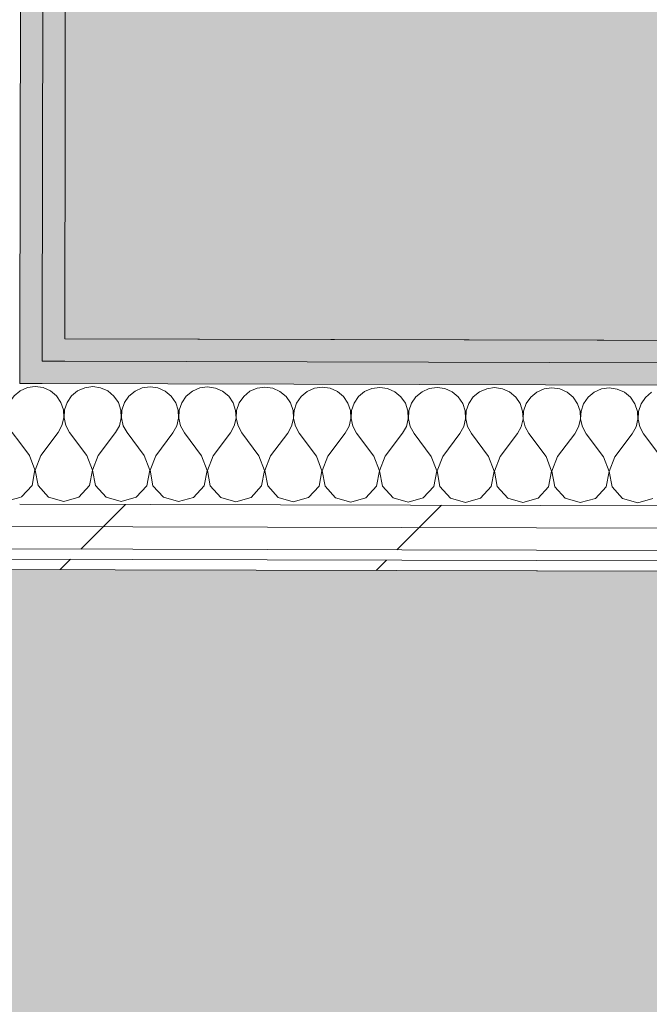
# Model space of a CAD drawing. Header units: millimetres. Extents: x -30280 to 19093, y -19247 to 4746.
# Tile 140 of 166: x -10680 to -10315, y -15689 to -15117. Entities that reach past the tile are written whole.
import ezdxf
from ezdxf.enums import TextEntityAlignment as Align

# ---------------------------------------------------------------- set-up
doc = ezdxf.new("R2010")
doc.units = ezdxf.units.MM
doc.header["$MEASUREMENT"] = 0
doc.linetypes.add('Wipeout_Contour', pattern=[1000, 0, -1000])
doc.layers.add('Nuevo_05_AUX_Treball', color=7, linetype='Continuous')
doc.layers.add('Nuevo_08_E_Envans secs', color=7, linetype='Continuous')
for name, color, linetype, lineweight, true_color in [('Nuevo_05_AUX_Treball_Pluma_Nº__3', 7, 'Continuous', 5, 0xa4a4a4), ('Nuevo_08_E_Envans secs_Pluma_Nº__102', 7, 'Continuous', 5, 0xcccccc), ('Nuevo_08_E_Envans secs_Pluma_Nº__171', 171, 'Continuous', 13, 0xaaaaff), ('Nuevo_08_E_Envans secs_Pluma_Nº__177', 7, 'Continuous', 15, 0xf7e046), ('Nuevo_08_E_Envans secs_Pluma_Nº__79', 7, 'Continuous', 5, 0xaaffd5)]:
    doc.layers.add(name, color=color, linetype=linetype, lineweight=lineweight, true_color=true_color)
doc.layers.add('Nuevo_08_E_Envans secs_Pluma_Nº__1', color=7, linetype='Continuous', lineweight=5)
doc.layers.add('Nuevo_Sellos de Zona Archicad_Pluma_Nº__1', color=7, linetype='Continuous', lineweight=5)
doc.styles.add('Estilo_Generado_1', font='txt')
doc.styles.add('Estilo_Generado_2', font='txt')
pattern_1 = [(45, (0, 0), (-183.8478, 183.8478), [195, -65]), (45, (7e-14, 183.85), (-183.8478, 183.8478), [195, -65])]

# ---------------------------------------------------------------- blocks, each defined once
blk = doc.blocks.new('Planta 1_Vestidor 1_7_1', base_point=(-10026.25, -14355.15))
at = {"layer": 'Nuevo_05_AUX_Treball', "linetype": 'Continuous', "lineweight": 0, "true_color": 0xf0ffcc}
blk.add_hatch(color=254, dxfattribs=at).paths.add_polyline_path([(-8490.52, -15308.27), (-8488.3, -13808.56), (-10652.07, -13808.56), (-10654.28, -15302.91)])
at = {"layer": 'Nuevo_05_AUX_Treball_Pluma_Nº__3', "color": 253, "linetype": 'Continuous', "lineweight": 5, "true_color": 0xa4a4a4, "flags": 128}
blk.add_lwpolyline([(-8490.52, -15308.27), (-8488.3, -13808.56), (-10652.07, -13808.56), (-10654.28, -15302.91)], close=True, dxfattribs=at)
at = {"layer": 'Nuevo_Sellos de Zona Archicad_Pluma_Nº__1', "color": 7, "lineweight": 5, "style": 'Estilo_Generado_2'}
for tag, p in [('ROOM_NAME', (-10026.25, -14413.31)), ('ROOM_NUMBER', (-10026.25, -14639.19)), ('ROOM_AREA', (-10026.25, -14865.07))]:
    blk.add_attdef(tag, text='', height=120, dxfattribs=at).set_placement(p, align=Align.TOP_LEFT)
blk = doc.blocks.new('Planta 1_Distribuïdor 1_14_1', base_point=(-8806.62, -15701.22))
at = {"layer": 'Nuevo_05_AUX_Treball', "linetype": 'Continuous', "lineweight": 0, "true_color": 0xf0ffcc}
blk.add_hatch(color=254, dxfattribs=at).paths.add_polyline_path([(-13089.3, -15430.87), (-13089.43, -16937.98), (-12936.6, -16937.98), (-12936.6, -16660.98), (-12309.19, -16660.98), (-12309.19, -16937.98), (-7420.89, -16937.98), (-7420.89, -16580.98), (-6964.89, -16580.98), (-6964.89, -16937.98), (-3949.3, -16961.35), (-3949.3, -15453.52)])
at = {"layer": 'Nuevo_05_AUX_Treball_Pluma_Nº__3', "color": 253, "linetype": 'Continuous', "lineweight": 5, "true_color": 0xa4a4a4, "flags": 128}
blk.add_lwpolyline([(-13089.3, -15430.87), (-13089.43, -16937.98), (-12936.6, -16937.98), (-12936.6, -16660.98), (-12309.19, -16660.98), (-12309.19, -16937.98), (-7420.89, -16937.98), (-7420.89, -16580.98), (-6964.89, -16580.98), (-6964.89, -16937.98), (-3949.3, -16961.35), (-3949.3, -15453.52)], close=True, dxfattribs=at)
at = {"layer": 'Nuevo_Sellos de Zona Archicad_Pluma_Nº__1', "color": 7, "lineweight": 5, "style": 'Estilo_Generado_1'}
for tag, p in [('ROOM_NAME', (-8806.62, -15759.38)), ('ROOM_NUMBER', (-8806.62, -15985.26)), ('ROOM_AREA', (-8806.62, -16211.14))]:
    blk.add_attdef(tag, text='', height=120, dxfattribs=at).set_placement(p, align=Align.TOP_LEFT)
blk = doc.blocks.new('*X131')
at = {"layer": 'Nuevo_08_E_Envans secs_Pluma_Nº__102', "color": 254, "linetype": 'Continuous', "lineweight": 5, "true_color": 0xcccccc}
for p, q in [((-10742.58, -15330.99), (-10746.79, -15332.83)), ((-10738.02, -15330.37), (-10742.58, -15330.99)), ((-10733.47, -15331.01), (-10738.02, -15330.37)), ((-10729.27, -15332.88), (-10733.47, -15331.01)), ((-10709.25, -15331.07), (-10713.46, -15332.92)), ((-10704.69, -15330.45), (-10709.25, -15331.07)), ((-10700.14, -15331.09), (-10704.69, -15330.45)), ((-10695.94, -15332.96), (-10700.14, -15331.09)), ((-10746.79, -15332.83), (-10750.33, -15335.75)), ((-10725.74, -15335.82), (-10729.27, -15332.88)), ((-10723.14, -15339.62), (-10725.74, -15335.82)), ((-10717.01, -15335.84), (-10719.62, -15339.63)), ((-10713.46, -15332.92), (-10717.01, -15335.84)), ((-10692.4, -15335.9), (-10695.94, -15332.96)), ((-10689.81, -15339.7), (-10692.4, -15335.9)), ((-10683.67, -15335.92), (-10686.29, -15339.71)), ((-10680.33, -15333.16), (-10683.67, -15335.92)), ((-10721.68, -15343.98), (-10723.14, -15339.62)), ((-10719.62, -15339.63), (-10721.1, -15343.98)), ((-10688.35, -15344.06), (-10689.81, -15339.7)), ((-10686.29, -15339.71), (-10687.77, -15344.06)), ((-10722.52, -15353.05), (-10721.47, -15348.57)), ((-10721.47, -15348.57), (-10721.68, -15343.98)), ((-10721.1, -15343.98), (-10721.34, -15348.57)), ((-10721.34, -15348.57), (-10720.31, -15353.05)), ((-10689.19, -15353.13), (-10688.14, -15348.65)), ((-10688.14, -15348.65), (-10688.35, -15344.06)), ((-10687.77, -15344.06), (-10688, -15348.65)), ((-10688, -15348.65), (-10686.97, -15353.14)), ((-10724.76, -15357.07), (-10722.52, -15353.05)), ((-10720.31, -15353.05), (-10718.09, -15357.08)), ((-10691.42, -15357.15), (-10689.19, -15353.13)), ((-10686.97, -15353.14), (-10684.76, -15357.17)), ((-10741.46, -15370.36), (-10750.36, -15358.42)), ((-10734.79, -15370.37), (-10724.76, -15357.07)), ((-10708.12, -15370.44), (-10718.09, -15357.08)), ((-10701.46, -15370.46), (-10691.42, -15357.15)), ((-10680.37, -15363.05), (-10684.76, -15357.17)), ((-10738.21, -15378.87), (-10741.46, -15370.36)), ((-10734.79, -15370.37), (-10738.08, -15378.87)), ((-10704.88, -15378.95), (-10708.12, -15370.44)), ((-10701.46, -15370.46), (-10704.74, -15378.95)), ((-10739.93, -15387.82), (-10738.21, -15378.87)), ((-10738.08, -15378.87), (-10736.41, -15387.82)), ((-10706.59, -15387.9), (-10704.88, -15378.95)), ((-10704.74, -15378.95), (-10703.07, -15387.91)), ((-10746.09, -15394.52), (-10739.93, -15387.82)), ((-10736.41, -15387.82), (-10730.28, -15394.56)), ((-10712.75, -15394.61), (-10706.59, -15387.9)), ((-10703.07, -15387.91), (-10696.95, -15394.65)), ((-10750.42, -15395.74), (-10746.09, -15394.52)), ((-10730.28, -15394.56), (-10721.52, -15397.07)), ((-10721.52, -15397.07), (-10712.75, -15394.61)), ((-10696.95, -15394.65), (-10688.19, -15397.16)), ((-10688.19, -15397.16), (-10680.42, -15394.97))]:
    blk.add_line(p, q, dxfattribs=at)
blk = doc.blocks.new('*X132')
at = {"layer": 'Nuevo_08_E_Envans secs_Pluma_Nº__102', "color": 254, "linetype": 'Continuous', "lineweight": 5, "true_color": 0xcccccc}
for p, q in [((-10675.91, -15331.15), (-10680.13, -15333)), ((-10671.36, -15330.53), (-10675.91, -15331.15)), ((-10666.81, -15331.18), (-10671.36, -15330.53)), ((-10662.6, -15333.04), (-10666.81, -15331.18)), ((-10642.58, -15331.24), (-10646.79, -15333.08)), ((-10638.02, -15330.61), (-10642.58, -15331.24)), ((-10633.47, -15331.26), (-10638.02, -15330.61)), ((-10629.27, -15333.13), (-10633.47, -15331.26)), ((-10609.25, -15331.32), (-10613.46, -15333.16)), ((-10604.69, -15330.7), (-10609.25, -15331.32)), ((-10600.14, -15331.34), (-10604.69, -15330.7)), ((-10595.94, -15333.21), (-10600.14, -15331.34)), ((-10575.91, -15331.4), (-10580.13, -15333.25)), ((-10571.36, -15330.78), (-10575.91, -15331.4)), ((-10566.81, -15331.43), (-10571.36, -15330.78)), ((-10562.6, -15333.29), (-10566.81, -15331.43)), ((-10542.58, -15331.49), (-10546.79, -15333.33)), ((-10538.03, -15330.86), (-10542.58, -15331.49)), ((-10533.47, -15331.51), (-10538.03, -15330.86)), ((-10529.27, -15333.37), (-10533.47, -15331.51)), ((-10509.25, -15331.57), (-10513.46, -15333.41)), ((-10504.69, -15330.94), (-10509.25, -15331.57)), ((-10500.14, -15331.59), (-10504.69, -15330.94)), ((-10495.94, -15333.46), (-10500.14, -15331.59)), ((-10475.91, -15331.65), (-10480.13, -15333.49)), ((-10471.36, -15331.03), (-10475.91, -15331.65)), ((-10466.81, -15331.67), (-10471.36, -15331.03)), ((-10462.6, -15333.54), (-10466.81, -15331.67)), ((-10442.58, -15331.73), (-10446.79, -15333.58)), ((-10438.03, -15331.11), (-10442.58, -15331.73)), ((-10433.47, -15331.76), (-10438.03, -15331.11)), ((-10429.27, -15333.62), (-10433.47, -15331.76)), ((-10409.25, -15331.82), (-10413.46, -15333.66)), ((-10404.69, -15331.19), (-10409.25, -15331.82)), ((-10400.14, -15331.84), (-10404.69, -15331.19)), ((-10395.94, -15333.7), (-10400.14, -15331.84)), ((-10375.92, -15331.9), (-10380.13, -15333.74)), ((-10371.36, -15331.28), (-10375.92, -15331.9)), ((-10366.81, -15331.92), (-10371.36, -15331.28)), ((-10362.6, -15333.79), (-10366.81, -15331.92)), ((-10342.58, -15331.98), (-10346.79, -15333.83)), ((-10338.03, -15331.36), (-10342.58, -15331.98)), ((-10333.47, -15332), (-10338.03, -15331.36)), ((-10680.13, -15333), (-10680.33, -15333.16)), ((-10659.07, -15335.99), (-10662.6, -15333.04)), ((-10656.47, -15339.78), (-10659.07, -15335.99)), ((-10650.34, -15336.01), (-10652.95, -15339.79)), ((-10646.79, -15333.08), (-10650.34, -15336.01)), ((-10625.74, -15336.07), (-10629.27, -15333.13)), ((-10623.14, -15339.86), (-10625.74, -15336.07)), ((-10617.01, -15336.09), (-10619.62, -15339.87)), ((-10613.46, -15333.16), (-10617.01, -15336.09)), ((-10592.4, -15336.15), (-10595.94, -15333.21)), ((-10589.81, -15339.95), (-10592.4, -15336.15)), ((-10583.67, -15336.17), (-10586.29, -15339.96)), ((-10580.13, -15333.25), (-10583.67, -15336.17)), ((-10559.07, -15336.23), (-10562.6, -15333.29)), ((-10556.47, -15340.03), (-10559.07, -15336.23)), ((-10550.34, -15336.25), (-10552.96, -15340.04)), ((-10546.79, -15333.33), (-10550.34, -15336.25)), ((-10525.74, -15336.32), (-10529.27, -15333.37)), ((-10523.14, -15340.11), (-10525.74, -15336.32)), ((-10517.01, -15336.34), (-10519.62, -15340.12)), ((-10513.46, -15333.41), (-10517.01, -15336.34)), ((-10492.4, -15336.4), (-10495.94, -15333.46)), ((-10489.81, -15340.19), (-10492.4, -15336.4)), ((-10483.68, -15336.42), (-10486.29, -15340.2)), ((-10480.13, -15333.49), (-10483.68, -15336.42)), ((-10459.07, -15336.48), (-10462.6, -15333.54)), ((-10456.47, -15340.28), (-10459.07, -15336.48)), ((-10450.34, -15336.5), (-10452.96, -15340.29)), ((-10446.79, -15333.58), (-10450.34, -15336.5)), ((-10425.74, -15336.56), (-10429.27, -15333.62)), ((-10423.14, -15340.36), (-10425.74, -15336.56)), ((-10417.01, -15336.59), (-10419.62, -15340.37)), ((-10413.46, -15333.66), (-10417.01, -15336.59)), ((-10392.4, -15336.65), (-10395.94, -15333.7)), ((-10389.81, -15340.44), (-10392.4, -15336.65)), ((-10383.68, -15336.67), (-10386.29, -15340.45)), ((-10380.13, -15333.74), (-10383.68, -15336.67)), ((-10359.07, -15336.73), (-10362.6, -15333.79)), ((-10356.47, -15340.53), (-10359.07, -15336.73)), ((-10350.34, -15336.75), (-10352.96, -15340.53)), ((-10346.79, -15333.83), (-10350.34, -15336.75)), ((-10329.27, -15333.87), (-10333.47, -15332)), ((-10325.74, -15336.81), (-10329.27, -15333.87)), ((-10323.14, -15340.61), (-10325.74, -15336.81)), ((-10317.01, -15336.83), (-10319.62, -15340.62)), ((-10313.46, -15333.91), (-10317.01, -15336.83)), ((-10655.02, -15344.14), (-10656.47, -15339.78)), ((-10652.95, -15339.79), (-10654.44, -15344.14)), ((-10621.68, -15344.23), (-10623.14, -15339.86)), ((-10619.62, -15339.87), (-10621.1, -15344.23)), ((-10588.35, -15344.31), (-10589.81, -15339.95)), ((-10586.29, -15339.96), (-10587.77, -15344.31)), ((-10555.02, -15344.39), (-10556.47, -15340.03)), ((-10552.96, -15340.04), (-10554.44, -15344.39)), ((-10521.68, -15344.47), (-10523.14, -15340.11)), ((-10519.62, -15340.12), (-10521.1, -15344.47)), ((-10488.35, -15344.56), (-10489.81, -15340.19)), ((-10486.29, -15340.2), (-10487.77, -15344.56)), ((-10455.02, -15344.64), (-10456.47, -15340.28)), ((-10452.96, -15340.29), (-10454.44, -15344.64)), ((-10421.68, -15344.72), (-10423.14, -15340.36)), ((-10419.62, -15340.37), (-10421.1, -15344.72)), ((-10388.35, -15344.8), (-10389.81, -15340.44)), ((-10386.29, -15340.45), (-10387.77, -15344.81)), ((-10355.02, -15344.89), (-10356.47, -15340.53)), ((-10352.96, -15340.53), (-10354.44, -15344.89)), ((-10321.68, -15344.97), (-10323.14, -15340.61)), ((-10319.62, -15340.62), (-10321.1, -15344.97)), ((-10655.86, -15353.21), (-10654.8, -15348.74)), ((-10654.8, -15348.74), (-10655.02, -15344.14)), ((-10654.44, -15344.14), (-10654.67, -15348.74)), ((-10654.67, -15348.74), (-10653.64, -15353.22)), ((-10622.52, -15353.3), (-10621.47, -15348.82)), ((-10621.47, -15348.82), (-10621.68, -15344.23)), ((-10621.1, -15344.23), (-10621.34, -15348.82)), ((-10621.34, -15348.82), (-10620.31, -15353.3)), ((-10589.19, -15353.38), (-10588.14, -15348.9)), ((-10588.14, -15348.9), (-10588.35, -15344.31)), ((-10587.77, -15344.31), (-10588, -15348.9)), ((-10588, -15348.9), (-10586.97, -15353.38)), ((-10555.86, -15353.46), (-10554.8, -15348.98)), ((-10554.8, -15348.98), (-10555.02, -15344.39)), ((-10554.44, -15344.39), (-10554.67, -15348.98)), ((-10554.67, -15348.98), (-10553.64, -15353.47)), ((-10522.52, -15353.54), (-10521.47, -15349.07)), ((-10521.47, -15349.07), (-10521.68, -15344.47)), ((-10521.1, -15344.47), (-10521.34, -15349.07)), ((-10521.34, -15349.07), (-10520.31, -15353.55)), ((-10489.19, -15353.63), (-10488.14, -15349.15)), ((-10488.14, -15349.15), (-10488.35, -15344.56)), ((-10487.77, -15344.56), (-10488, -15349.15)), ((-10488, -15349.15), (-10486.97, -15353.63)), ((-10454.8, -15349.23), (-10455.02, -15344.64)), ((-10454.44, -15344.64), (-10454.67, -15349.23)), ((-10421.47, -15349.31), (-10421.68, -15344.72)), ((-10421.1, -15344.72), (-10421.34, -15349.31)), ((-10388.14, -15349.4), (-10388.35, -15344.8)), ((-10387.77, -15344.81), (-10388, -15349.4)), ((-10354.8, -15349.48), (-10355.02, -15344.89)), ((-10354.44, -15344.89), (-10354.67, -15349.48)), ((-10321.47, -15349.56), (-10321.68, -15344.97)), ((-10321.1, -15344.97), (-10321.34, -15349.56)), ((-10658.09, -15357.23), (-10655.86, -15353.21)), ((-10653.64, -15353.22), (-10651.42, -15357.25)), ((-10624.76, -15357.31), (-10622.52, -15353.3)), ((-10620.31, -15353.3), (-10618.09, -15357.33)), ((-10591.42, -15357.4), (-10589.19, -15353.38)), ((-10586.97, -15353.38), (-10584.76, -15357.41)), ((-10558.09, -15357.48), (-10555.86, -15353.46)), ((-10553.64, -15353.47), (-10551.42, -15357.5)), ((-10524.76, -15357.56), (-10522.52, -15353.54)), ((-10520.31, -15353.55), (-10518.09, -15357.58)), ((-10491.42, -15357.64), (-10489.19, -15353.63)), ((-10486.97, -15353.63), (-10484.76, -15357.66)), ((-10458.09, -15357.73), (-10455.86, -15353.71)), ((-10455.86, -15353.71), (-10454.8, -15349.23)), ((-10454.67, -15349.23), (-10453.64, -15353.71)), ((-10453.64, -15353.71), (-10451.42, -15357.74)), ((-10424.76, -15357.81), (-10422.52, -15353.79)), ((-10422.52, -15353.79), (-10421.47, -15349.31)), ((-10421.34, -15349.31), (-10420.31, -15353.8)), ((-10420.31, -15353.8), (-10418.09, -15357.83)), ((-10391.43, -15357.89), (-10389.19, -15353.87)), ((-10389.19, -15353.87), (-10388.14, -15349.4)), ((-10388, -15349.4), (-10386.97, -15353.88)), ((-10386.97, -15353.88), (-10384.76, -15357.91)), ((-10358.09, -15357.97), (-10355.86, -15353.96)), ((-10355.86, -15353.96), (-10354.8, -15349.48)), ((-10354.67, -15349.48), (-10353.64, -15353.96)), ((-10353.64, -15353.96), (-10351.43, -15357.99)), ((-10324.76, -15358.06), (-10322.52, -15354.04)), ((-10322.52, -15354.04), (-10321.47, -15349.56)), ((-10321.34, -15349.56), (-10320.31, -15354.04)), ((-10320.31, -15354.04), (-10318.09, -15358.07)), ((-10668.12, -15370.54), (-10658.09, -15357.23)), ((-10641.46, -15370.61), (-10651.42, -15357.25)), ((-10634.79, -15370.62), (-10624.76, -15357.31)), ((-10608.12, -15370.69), (-10618.09, -15357.33)), ((-10601.46, -15370.71), (-10591.42, -15357.4)), ((-10574.79, -15370.77), (-10584.76, -15357.41)), ((-10568.12, -15370.79), (-10558.09, -15357.48)), ((-10541.46, -15370.85), (-10551.42, -15357.5)), ((-10534.79, -15370.87), (-10524.76, -15357.56)), ((-10508.12, -15370.94), (-10518.09, -15357.58)), ((-10501.46, -15370.95), (-10491.42, -15357.64)), ((-10474.79, -15371.02), (-10484.76, -15357.66)), ((-10468.12, -15371.04), (-10458.09, -15357.73)), ((-10441.46, -15371.1), (-10451.42, -15357.74)), ((-10434.79, -15371.12), (-10424.76, -15357.81)), ((-10408.12, -15371.18), (-10418.09, -15357.83)), ((-10401.46, -15371.2), (-10391.43, -15357.89)), ((-10374.79, -15371.27), (-10384.76, -15357.91)), ((-10368.12, -15371.28), (-10358.09, -15357.97)), ((-10341.46, -15371.35), (-10351.43, -15357.99)), ((-10334.79, -15371.37), (-10324.76, -15358.06)), ((-10308.13, -15371.43), (-10318.09, -15358.07)), ((-10674.79, -15370.52), (-10680.37, -15363.05)), ((-10671.55, -15379.03), (-10674.79, -15370.52)), ((-10668.12, -15370.54), (-10671.41, -15379.04)), ((-10638.21, -15379.12), (-10641.46, -15370.61)), ((-10634.79, -15370.62), (-10638.08, -15379.12)), ((-10604.88, -15379.2), (-10608.12, -15370.69)), ((-10601.46, -15370.71), (-10604.74, -15379.2)), ((-10571.55, -15379.28), (-10574.79, -15370.77)), ((-10568.12, -15370.79), (-10571.41, -15379.28)), ((-10538.21, -15379.37), (-10541.46, -15370.85)), ((-10534.79, -15370.87), (-10538.08, -15379.37)), ((-10504.88, -15379.45), (-10508.12, -15370.94)), ((-10501.46, -15370.95), (-10504.74, -15379.45)), ((-10471.55, -15379.53), (-10474.79, -15371.02)), ((-10468.12, -15371.04), (-10471.41, -15379.53)), ((-10438.21, -15379.61), (-10441.46, -15371.1)), ((-10434.79, -15371.12), (-10438.08, -15379.61)), ((-10404.88, -15379.7), (-10408.12, -15371.18)), ((-10401.46, -15371.2), (-10404.75, -15379.7)), ((-10371.55, -15379.78), (-10374.79, -15371.27)), ((-10368.12, -15371.28), (-10371.41, -15379.78)), ((-10338.21, -15379.86), (-10341.46, -15371.35)), ((-10334.79, -15371.37), (-10338.08, -15379.86)), ((-10673.26, -15387.98), (-10671.55, -15379.03)), ((-10671.41, -15379.04), (-10669.74, -15387.99)), ((-10639.93, -15388.06), (-10638.21, -15379.12)), ((-10638.08, -15379.12), (-10636.41, -15388.07)), ((-10606.59, -15388.15), (-10604.88, -15379.2)), ((-10604.74, -15379.2), (-10603.07, -15388.15)), ((-10573.26, -15388.23), (-10571.55, -15379.28)), ((-10571.41, -15379.28), (-10569.74, -15388.24)), ((-10539.93, -15388.31), (-10538.21, -15379.37)), ((-10538.08, -15379.37), (-10536.41, -15388.32)), ((-10506.59, -15388.39), (-10504.88, -15379.45)), ((-10504.74, -15379.45), (-10503.07, -15388.4)), ((-10473.26, -15388.48), (-10471.55, -15379.53)), ((-10471.41, -15379.53), (-10469.74, -15388.49)), ((-10439.93, -15388.56), (-10438.21, -15379.61)), ((-10438.08, -15379.61), (-10436.41, -15388.57)), ((-10406.59, -15388.64), (-10404.88, -15379.7)), ((-10404.75, -15379.7), (-10403.08, -15388.65)), ((-10373.26, -15388.72), (-10371.55, -15379.78)), ((-10371.41, -15379.78), (-10369.74, -15388.73)), ((-10339.93, -15388.81), (-10338.21, -15379.86)), ((-10338.08, -15379.86), (-10336.41, -15388.82)), ((-10679.42, -15394.69), (-10673.26, -15387.98)), ((-10669.74, -15387.99), (-10663.61, -15394.73)), ((-10646.09, -15394.77), (-10639.93, -15388.06)), ((-10636.41, -15388.07), (-10630.28, -15394.81)), ((-10612.76, -15394.85), (-10606.59, -15388.15)), ((-10603.07, -15388.15), (-10596.95, -15394.89)), ((-10579.42, -15394.94), (-10573.26, -15388.23)), ((-10569.74, -15388.24), (-10563.61, -15394.98)), ((-10546.09, -15395.02), (-10539.93, -15388.31)), ((-10536.41, -15388.32), (-10530.28, -15395.06)), ((-10512.76, -15395.1), (-10506.59, -15388.39)), ((-10503.07, -15388.4), (-10496.95, -15395.14)), ((-10479.42, -15395.19), (-10473.26, -15388.48)), ((-10469.74, -15388.49), (-10463.61, -15395.22)), ((-10446.09, -15395.27), (-10439.93, -15388.56)), ((-10436.41, -15388.57), (-10430.28, -15395.31)), ((-10412.76, -15395.35), (-10406.59, -15388.64)), ((-10403.08, -15388.65), (-10396.95, -15395.39)), ((-10379.42, -15395.43), (-10373.26, -15388.72)), ((-10369.74, -15388.73), (-10363.61, -15395.47)), ((-10346.09, -15395.52), (-10339.93, -15388.81)), ((-10336.41, -15388.82), (-10330.28, -15395.55)), ((-10680.42, -15394.97), (-10679.42, -15394.69)), ((-10663.61, -15394.73), (-10654.86, -15397.24)), ((-10654.86, -15397.24), (-10646.09, -15394.77)), ((-10630.28, -15394.81), (-10621.52, -15397.32)), ((-10621.52, -15397.32), (-10612.76, -15394.85)), ((-10596.95, -15394.89), (-10588.19, -15397.4)), ((-10588.19, -15397.4), (-10579.42, -15394.94)), ((-10563.61, -15394.98), (-10554.86, -15397.49)), ((-10554.86, -15397.49), (-10546.09, -15395.02)), ((-10530.28, -15395.06), (-10521.52, -15397.57)), ((-10521.52, -15397.57), (-10512.76, -15395.1)), ((-10496.95, -15395.14), (-10488.19, -15397.65)), ((-10488.19, -15397.65), (-10479.42, -15395.19)), ((-10463.61, -15395.22), (-10454.86, -15397.74)), ((-10454.86, -15397.74), (-10446.09, -15395.27)), ((-10430.28, -15395.31), (-10421.52, -15397.82)), ((-10421.52, -15397.82), (-10412.76, -15395.35)), ((-10396.95, -15395.39), (-10388.19, -15397.9)), ((-10388.19, -15397.9), (-10379.42, -15395.43)), ((-10363.61, -15395.47), (-10354.86, -15397.98)), ((-10354.86, -15397.98), (-10346.09, -15395.52)), ((-10330.28, -15395.55), (-10321.52, -15398.07)), ((-10321.52, -15398.07), (-10312.76, -15395.6))]:
    blk.add_line(p, q, dxfattribs=at)
blk = doc.blocks.new('Muro_62_1', base_point=(-3815.2, -15319.86))
at = {"layer": 'Nuevo_08_E_Envans secs_Pluma_Nº__79', "linetype": 'Continuous', "lineweight": 5, "true_color": 0xaaffd5}
for points in [[(-10654.28, -15302.91), (-10667.28, -15302.88), (-10667.3, -15315.88), (-10654.3, -15315.91)], [(-10654.28, -15302.91), (-10654.3, -15315.91), (-9480.47, -15318.82), (-9480.44, -15305.82)], [(-10667.3, -15315.88), (-10680.3, -15315.84), (-10680.32, -15328.84), (-10667.32, -15328.88)], [(-10667.3, -15315.88), (-10667.32, -15328.88), (-9480.5, -15331.82), (-9480.47, -15318.82)]]:
    blk.add_hatch(color=121, dxfattribs=at).paths.add_polyline_path(points)
at = {"layer": 'Nuevo_08_E_Envans secs_Pluma_Nº__1', "color": 7, "linetype": 'Continuous', "lineweight": 5}
for p, q in [((-10667.3, -15315.88), (-10667.28, -15302.88)), ((-10680.32, -15328.84), (-10680.3, -15315.84)), ((-10667.3, -15315.88), (-10654.3, -15315.91)), ((-10654.3, -15315.91), (-9480.47, -15318.82)), ((-10680.32, -15328.84), (-10667.32, -15328.88)), ((-10667.32, -15328.88), (-9480.5, -15331.82))]:
    blk.add_line(p, q, dxfattribs=at)
at = {"layer": 'Nuevo_08_E_Envans secs_Pluma_Nº__1', "color": 7, "linetype": 'Continuous', "lineweight": 5, "flags": 128}
blk.add_lwpolyline([(-9480.44, -15305.82), (-10654.28, -15302.91)], dxfattribs=at)
at = {"color": 254, "linetype": 'Wipeout_Contour', "lineweight": 0, "ltscale": 73892.544862}
blk.add_wipeout([(-10788.6, -15430.57), (-10788.61, -15436.57), (-9480.77, -15439.82), (-9480.76, -15433.82)], dxfattribs=at).dxf.layer = 'Nuevo_08_E_Envans secs'
at = {"layer": 'Nuevo_08_E_Envans secs_Pluma_Nº__171', "linetype": 'Continuous', "lineweight": 13, "true_color": 0xaaaaff}
h = blk.add_hatch(dxfattribs=at)
h.set_pattern_fill('Panellat_HPL_0001', color=161, style=0, pattern_type=2)
h.set_pattern_definition(pattern_1)
h.paths.add_polyline_path([(-10788.6, -15430.57), (-10788.61, -15436.57), (-9480.77, -15439.82), (-9480.76, -15433.82)])
at = {"layer": 'Nuevo_08_E_Envans secs_Pluma_Nº__1', "color": 7, "linetype": 'Continuous', "lineweight": 5, "flags": 128}
blk.add_lwpolyline([(-10788.61, -15436.57), (-9480.77, -15439.82)], dxfattribs=at)
at = {"color": 254, "linetype": 'Wipeout_Contour', "lineweight": 0, "ltscale": 73840.641002}
blk.add_wipeout([(-10788.58, -15424.57), (-9480.74, -15427.82), (-9480.71, -15414.82), (-10788.55, -15411.57)], dxfattribs=at).dxf.layer = 'Nuevo_08_E_Envans secs'
at = {"layer": 'Nuevo_08_E_Envans secs_Pluma_Nº__177', "linetype": 'Continuous', "lineweight": 15, "true_color": 0xf7e046}
h = blk.add_hatch(dxfattribs=at)
h.set_pattern_fill('Panellat_HPL_0001', color=53, style=0, pattern_type=2)
h.set_pattern_definition(pattern_1)
h.paths.add_polyline_path([(-10788.58, -15424.57), (-9480.74, -15427.82), (-9480.71, -15414.82), (-10788.55, -15411.57)])
at = {"layer": 'Nuevo_08_E_Envans secs_Pluma_Nº__1', "color": 7, "linetype": 'Continuous', "lineweight": 5}
for p, q in [((-10788.58, -15424.57), (-9480.74, -15427.82)), ((-10788.6, -15430.57), (-9480.76, -15433.82))]:
    blk.add_line(p, q, dxfattribs=at)
at = {"color": 254, "linetype": 'Wipeout_Contour', "lineweight": 0, "ltscale": 73797.124111}
blk.add_wipeout([(-10788.55, -15411.57), (-9480.71, -15414.82), (-9480.68, -15401.82), (-10788.52, -15398.58)], dxfattribs=at).dxf.layer = 'Nuevo_08_E_Envans secs'
at = {"layer": 'Nuevo_08_E_Envans secs_Pluma_Nº__177', "linetype": 'Continuous', "lineweight": 15, "true_color": 0xf7e046}
h = blk.add_hatch(dxfattribs=at)
h.set_pattern_fill('Panellat_HPL_0001', color=53, style=0, pattern_type=2)
h.set_pattern_definition(pattern_1)
h.paths.add_polyline_path([(-10788.55, -15411.57), (-9480.71, -15414.82), (-9480.68, -15401.82), (-10788.52, -15398.58)])
at = {"layer": 'Nuevo_08_E_Envans secs_Pluma_Nº__1', "color": 7, "linetype": 'Continuous', "lineweight": 5}
for p, q in [((-10680.42, -15398.84), (-9480.68, -15401.82)), ((-10788.55, -15411.57), (-9480.71, -15414.82))]:
    blk.add_line(p, q, dxfattribs=at)
at = {"layer": 'Nuevo_08_E_Envans secs', "color": 7, "lineweight": 20}
for name in ['*X131', '*X132']:
    blk.add_blockref(name, (0, 0), dxfattribs=at)
blk = doc.blocks.new('Muro_79_1', base_point=(-10654.28, -15302.91))
at = {"layer": 'Nuevo_08_E_Envans secs_Pluma_Nº__79', "linetype": 'Continuous', "lineweight": 5, "true_color": 0xaaffd5}
for points in [[(-10680.28, -15302.84), (-10667.28, -15302.88), (-10665.05, -13795.56), (-10678.05, -13795.56)], [(-10665.07, -13808.56), (-10667.28, -15302.88), (-10654.28, -15302.91), (-10652.07, -13808.56)], [(-10667.28, -15302.88), (-10680.28, -15302.84), (-10680.3, -15315.84), (-10667.3, -15315.88)]]:
    blk.add_hatch(color=121, dxfattribs=at).paths.add_polyline_path(points)
at = {"layer": 'Nuevo_08_E_Envans secs_Pluma_Nº__1', "color": 7, "linetype": 'Continuous', "lineweight": 5}
for p, q in [((-10678.05, -13795.56), (-10680.28, -15302.84)), ((-10665.07, -13808.56), (-10667.28, -15302.88)), ((-10680.3, -15315.84), (-10680.28, -15302.84)), ((-10667.3, -15315.88), (-10667.28, -15302.88)), ((-10680.32, -15328.84), (-10680.3, -15315.84))]:
    blk.add_line(p, q, dxfattribs=at)
at = {"layer": 'Nuevo_08_E_Envans secs_Pluma_Nº__1', "color": 7, "linetype": 'Continuous', "lineweight": 5, "flags": 128}
blk.add_lwpolyline([(-10654.28, -15302.91), (-10652.07, -13808.56)], dxfattribs=at)

msp = doc.modelspace()

# ---------------------------------------------------------------- linework, layer by layer
at = {"layer": 'Nuevo_05_AUX_Treball', "color": 254, "linetype": 'Continuous', "lineweight": 0, "true_color": 0xf0ffcc, "flags": 128}
for points in [[(-8490.52, -15308.27), (-8488.3, -13808.56), (-10652.07, -13808.56), (-10654.28, -15302.91)], [(-13089.3, -15430.87), (-13089.43, -16937.98), (-12936.6, -16937.98), (-12936.6, -16660.98), (-12309.19, -16660.98), (-12309.19, -16937.98), (-7420.89, -16937.98), (-7420.89, -16580.98), (-6964.89, -16580.98), (-6964.89, -16937.98), (-3949.3, -16961.35), (-3949.3, -15453.52)]]:
    msp.add_lwpolyline(points, close=True, dxfattribs=at)

# ---------------------------------------------------------------- block references
at = {"layer": 'Nuevo_05_AUX_Treball', "color": 7, "linetype": 'Continuous', "lineweight": 5}
for name, p in [('Planta 1_Vestidor 1_7_1', (-10026.25, -14355.15)), ('Planta 1_Distribuïdor 1_14_1', (-8806.62, -15701.22))]:
    msp.add_blockref(name, p, dxfattribs=at)

# ---------------------------------------------------------------- next in the draw order: block references
at = {"layer": 'Nuevo_08_E_Envans secs', "color": 7, "lineweight": 20}
msp.add_blockref('Muro_62_1', (-3815.2, -15319.86), dxfattribs=at)

# ---------------------------------------------------------------- next in the draw order: block references
msp.add_blockref('Muro_79_1', (-10654.28, -15302.91), dxfattribs=at)

doc.saveas('drawing.dxf')
